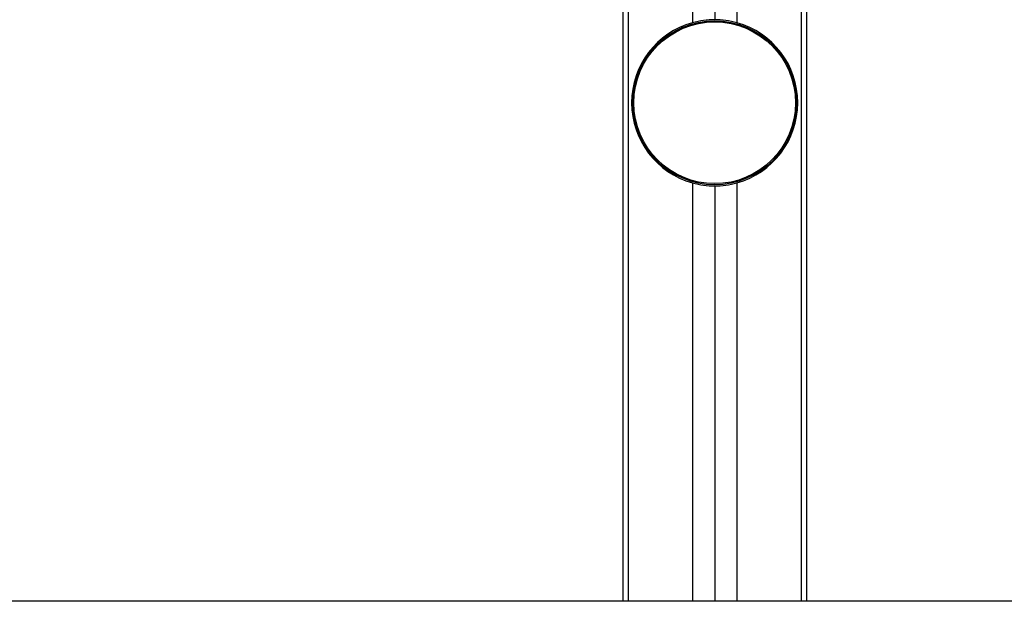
# Model space of a CAD drawing. Header units: millimetres. Extents: x 0 to 420, y 0 to 297.
# Tile 16 of 59: x 87.93 to 91.44, y 200.02 to 202.09. Entities that reach past the tile are written whole.
import ezdxf

# ---------------------------------------------------------------- set-up
doc = ezdxf.new("R2010")
doc.units = ezdxf.units.MM

msp = doc.modelspace()

# ---------------------------------------------------------------- linework, layer by layer
at = {"color": 7, "linetype": 'Continuous', "lineweight": 25}
for p, q in [((90.07972, 219.22452), (90.07972, 200.01985)), ((90.09948, 219.22452), (90.09948, 200.01985)), ((90.32867, 219.22452), (90.32867, 202.0837)), ((90.4077, 219.22452), (90.4077, 202.09443)), ((90.48674, 219.22452), (90.48674, 202.0837)), ((90.71593, 219.22452), (90.71593, 200.01985)), ((90.73569, 219.22452), (90.73569, 200.01985)), ((90.32867, 201.51242), (90.32867, 200.01985)), ((90.4077, 201.50169), (90.4077, 200.01985)), ((90.48674, 201.51242), (90.48674, 200.01985)), ((91.98834, 200.01985), (85.27065, 200.01985)), ((90.07972, 200.01985), (87.17927, 200.01985)), ((91.98834, 200.01985), (90.73569, 200.01985))]:
    msp.add_line(p, q, dxfattribs=at)
for radius in [0.29242, 0.28847]:
    msp.add_circle((90.4077, 201.79806), radius, dxfattribs=at)
for start, end in [(90, 105.46601), (74.53399, 90), (105.46601, 254.53399), (285.46601, 74.53399), (254.53399, 270), (270, 285.46601)]:
    msp.add_arc((90.4077, 201.79806), 0.29637, start, end, dxfattribs=at)

doc.saveas('drawing.dxf')
